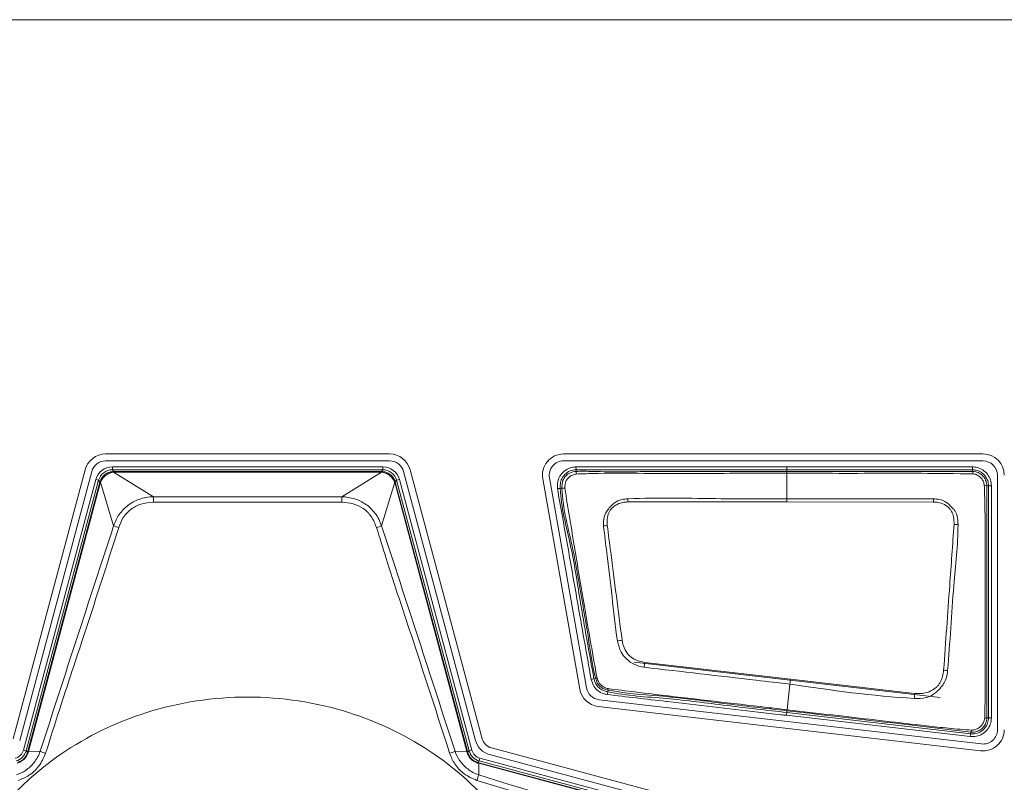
# Model space of a CAD drawing. Header units: millimetres. Extents: x 0 to 1118, y 0 to 864.
# Tile 35 of 235: x 367.35 to 375.97, y 197.4 to 204.07. Entities that reach past the tile are written whole.
import ezdxf

# ---------------------------------------------------------------- set-up
doc = ezdxf.new("R2010")
doc.units = ezdxf.units.MM

msp = doc.modelspace()

# ---------------------------------------------------------------- linework, layer by layer
at = {"color": 7, "linetype": 'Continuous', "lineweight": 15}
for p, q in [((352.0679, 204.0739), (380.6679, 204.0739)), ((370.5868, 200.2708), (368.099, 200.2708)), ((368.099, 200.2105), (370.5868, 200.2105)), ((375.7854, 200.2708), (372.1114, 200.2708)), ((372.1114, 200.2105), (375.7854, 200.2105)), ((367.9191, 200.1328), (367.288, 197.7774)), ((367.3462, 197.7618), (367.9773, 200.1171)), ((370.7085, 200.1171), (371.3396, 197.7618)), ((371.3978, 197.7774), (370.7667, 200.1328)), ((375.6928, 200.1175), (375.6929, 200.1175)), ((371.9279, 200.0522), (372.2524, 198.2119)), ((372.3118, 198.2223), (371.9873, 200.0627)), ((375.9114, 200.0845), (375.9114, 197.8566)), ((372.7303, 198.4478), (375.4096, 198.1376)), ((372.4145, 198.0592), (375.764, 197.6715)), ((375.7709, 197.7314), (372.4214, 198.1191)), ((374.2086, 196.9654), (371.4782, 197.697)), ((367.4151, 197.6582), (367.4177, 197.668)), ((371.4626, 197.6387), (374.193, 196.9071)), ((371.3591, 197.5699), (371.3688, 197.5673))]:
    msp.add_line(p, q, dxfattribs=at)
at = {"color": 9, "linetype": 'Continuous', "lineweight": 0}
for p, q in [((368.1579, 200.1577), (368.1579, 200.1328)), ((368.1579, 200.1577), (370.5279, 200.1577)), ((368.1579, 200.1328), (368.1699, 200.1172)), ((370.5279, 200.1328), (368.1579, 200.1328)), ((368.1686, 200.1122), (368.5175, 199.8963)), ((368.1699, 200.1172), (368.1699, 200.1122)), ((368.1699, 200.1172), (370.5159, 200.1172)), ((370.5159, 200.1122), (368.1699, 200.1122)), ((370.1683, 199.8963), (370.5172, 200.1122)), ((370.5159, 200.1172), (370.5279, 200.1328)), ((370.5159, 200.1172), (370.5159, 200.1122)), ((370.5279, 200.1577), (370.5279, 200.1328)), ((372.2187, 200.1576), (372.2205, 200.1327)), ((372.2205, 200.1327), (372.2216, 200.1175)), ((374.0679, 200.1328), (374.0679, 200.1577)), ((374.0679, 200.1577), (375.6928, 200.1577)), ((374.0679, 200.1174), (374.0679, 200.1328)), ((375.6928, 200.1328), (374.0679, 200.1328)), ((374.0679, 200.1174), (374.0679, 200.1014)), ((375.6928, 200.1328), (375.6928, 200.1577)), ((375.6928, 200.1175), (375.6928, 200.1328)), ((367.3782, 197.6774), (368.0131, 200.0466)), ((368.0372, 200.0401), (367.4024, 197.6709)), ((368.0131, 200.0466), (368.0372, 200.0401)), ((368.0491, 200.0246), (368.0372, 200.0401)), ((370.6486, 200.0401), (370.6367, 200.0246)), ((370.6727, 200.0466), (370.6486, 200.0401)), ((371.2834, 197.6709), (370.6486, 200.0401)), ((370.6727, 200.0466), (371.3075, 197.6774)), ((374.0679, 199.8789), (374.0679, 200.1014)), ((367.4177, 197.668), (368.0491, 200.0246)), ((368.054, 200.0233), (367.4226, 197.6666)), ((368.0491, 200.0246), (368.054, 200.0233)), ((368.1692, 199.6426), (368.0544, 200.0245)), ((370.6314, 200.0245), (370.5166, 199.6426)), ((370.6318, 200.0233), (370.6367, 200.0246)), ((371.2632, 197.6666), (370.6318, 200.0233)), ((370.6367, 200.0246), (371.2681, 197.668)), ((372.0565, 199.969), (372.0815, 199.9698)), ((372.0967, 199.9703), (372.0815, 199.9698)), ((375.8336, 199.9921), (375.8183, 199.9921)), ((375.8336, 197.9604), (375.8336, 199.9921)), ((375.8336, 199.9921), (375.8586, 199.9921)), ((375.8586, 199.9921), (375.8586, 197.9604)), ((368.5175, 199.8963), (370.1683, 199.8963)), ((374.0679, 199.8509), (374.0679, 199.8789)), ((375.352, 199.8498), (374.0679, 199.8509)), ((372.8216, 198.4462), (374.0981, 198.2986)), ((372.3526, 198.2959), (372.3768, 198.3024)), ((372.3768, 198.3024), (372.3916, 198.3064)), ((374.0688, 198.0312), (374.0933, 198.2556)), ((374.0981, 198.2986), (375.1857, 198.1737)), ((372.4922, 198.1642), (372.4974, 198.1886)), ((372.5006, 198.2037), (372.4974, 198.1886)), ((374.0632, 197.9822), (374.0661, 198.007)), ((375.6738, 197.7958), (374.0632, 197.9822)), ((374.0679, 198.0224), (374.0661, 198.007)), ((374.0661, 198.007), (375.6767, 197.8206)), ((374.0679, 198.0313), (374.0688, 198.0312)), ((374.0679, 198.0224), (374.0679, 198.0227)), ((374.0679, 198.0224), (374.0679, 198.0224)), ((375.8183, 197.9604), (375.8336, 197.9604)), ((375.8336, 197.9604), (375.8586, 197.9604)), ((375.6767, 197.8206), (375.6738, 197.7958)), ((375.6767, 197.8206), (375.6785, 197.8359)), ((367.3782, 197.6774), (367.4024, 197.6709)), ((367.4024, 197.6709), (367.4151, 197.6582)), ((367.4177, 197.668), (367.4226, 197.6666)), ((367.4226, 197.6666), (367.5257, 197.6673)), ((371.1601, 197.6673), (371.2632, 197.6666)), ((371.2632, 197.6666), (371.2681, 197.668)), ((371.2681, 197.668), (371.2707, 197.6582)), ((371.2707, 197.6582), (371.2834, 197.6709)), ((371.3075, 197.6774), (371.2834, 197.6709)), ((371.3718, 197.5825), (371.3591, 197.5699)), ((371.3675, 197.5624), (371.3688, 197.5673)), ((371.3675, 197.5624), (371.3681, 197.4612)), ((374.0992, 196.8304), (371.3675, 197.5624)), ((371.3688, 197.5673), (374.1005, 196.8353)), ((371.3782, 197.6067), (371.3718, 197.5825)), ((374.116, 196.8472), (371.3718, 197.5825)), ((371.3782, 197.6067), (374.1225, 196.8714))]:
    msp.add_line(p, q, dxfattribs=at)
at = {"color": 9, "linetype": 'Continuous', "lineweight": 0, "flags": 128}
for points in [[(374.0679, 200.1328), (374.0179, 200.1328), (373.8179, 200.1328), (373.0179, 200.1328), (372.8544, 200.1327), (372.2205, 200.1327)], [(374.0679, 199.8509), (373.9679, 199.8509), (373.5679, 199.8509), (373.1679, 199.851), (372.674, 199.8509)]]:
    msp.add_lwpolyline(points, dxfattribs=at)
at = {"color": 7, "linetype": 'Continuous', "lineweight": 15}
for centre, radius, start, end in [((368.099, 200.0845), 0.1863, 90, 165), ((368.099, 200.0845), 0.126, 90, 165), ((370.5868, 200.0845), 0.1863, 15, 90), ((370.5868, 200.0845), 0.126, 15, 90), ((372.1114, 200.0845), 0.1863, 90, 190), ((372.1114, 200.0845), 0.126, 90, 190), ((375.7854, 200.0845), 0.1863, 0, 90), ((375.7854, 200.0845), 0.126, 0, 90), ((372.4359, 198.2442), 0.126, 190, 263.39823), ((372.4359, 198.2442), 0.1863, 190, 263.39823), ((375.7854, 197.8566), 0.1863, 263.39823, 0), ((375.7854, 197.8566), 0.126, 263.39823, 0), ((371.5077, 197.8068), 0.174, 195, 255), ((371.5077, 197.8068), 0.1137, 195, 255)]:
    msp.add_arc(centre, radius, start, end, dxfattribs=at)
at = {"color": 9, "linetype": 'Continuous', "lineweight": 0}
for centre, radius, start, end in [((368.1536, 200.1122), 0.015, 359.86237, 19.50054), ((370.5322, 200.1122), 0.015, 160.49946, 180.13763), ((372.2916, 200.1034), 0.0714, 168.62354, 186.69081), ((375.6608, 200.0993), 0.0368, 356.22231, 29.63386), ((368.0582, 200.039), 0.015, 235.49946, 255.13763), ((370.6276, 200.039), 0.015, 284.86237, 304.50054), ((372.1219, 199.8385), 0.1342, 90.28164, 100.80796), ((375.7993, 199.9591), 0.038, 60.02566, 93.95286), ((365.9016, 199.8418), 2.6164, 0.13453, 1.19301), ((372.7842, 199.8418), 2.6164, 178.80699, 179.86547), ((365.1617, 199.5494), 7.5183, 2.29841, 2.51199), ((381.6726, 199.5475), 6.3278, 177.00854, 177.26148), ((368.3148, 199.9777), 0.3654, 246.51845, 253.93047), ((370.371, 199.9777), 0.3654, 286.06953, 293.48155), ((372.5329, 199.2768), 0.3702, 96.12268, 101.16873), ((375.5314, 199.308), 0.3455, 84.24224, 90.035), ((372.7276, 198.0742), 0.5762, 100.46158, 104.47945), ((377.4429, 197.7738), 4.6699, 171.72138, 172.25325), ((372.3854, 198.3721), 0.066, 275.42897, 286.14563), ((375.3574, 197.5642), 0.8182, 81.69992, 84.18326), ((372.5715, 198.1997), 0.071, 166.91143, 176.74313), ((380.8794, 197.5102), 6.8269, 173.36917, 173.73199), ((391.3509, 197.267), 16.1906, 176.78956, 176.94185), ((375.8021, 197.9923), 0.0358, 266.71983, 296.88187), ((375.6649, 197.8535), 0.0223, 307.56221, 355.84631), ((367.4191, 197.6528), 0.0068, 77.76913, 126.53293), ((367.6692, 197.9873), 0.3507, 245.85553, 254.14545), ((371.0166, 197.9873), 0.3507, 285.85455, 294.14447), ((371.2667, 197.6528), 0.0068, 53.46707, 102.23087), ((371.3536, 197.5658), 0.0068, 347.76913, 36.53293), ((371.8005, 197.2874), 0.466, 158.10233, 164.39632)]:
    msp.add_arc(centre, radius, start, end, dxfattribs=at)
for centre, major_axis, ratio, start_param, end_param in [((368.158, 200.0077), (-0.0913, 0.119), 0.999758, 5.628804, 6.937567), ((368.158, 200.0077), (-0.0761, 0.0992), 0.999661, 5.628804, 6.937567), ((368.172, 199.9894), (-0.0418, 0.1212), 0.972579, 5.959695, 5.976911), ((368.172, 200.0344), (-0.0258, 0.0738), 0.954922, 5.961416, 5.978632), ((370.5138, 199.9894), (0.0418, 0.1212), 0.972579, 0.306274, 0.32349), ((370.5138, 200.0344), (0.0258, 0.0738), 0.954922, 0.304553, 0.321769), ((370.5278, 200.0077), (0.0913, 0.119), 0.999758, 5.628804, 6.937567), ((370.5278, 200.0077), (0.0761, 0.0992), 0.999661, 5.628804, 6.937567), ((368.172, 199.9894), (0.1062, -0.0717), 0.972579, 3.447867, 3.465083), ((370.5138, 199.9894), (0.1062, 0.0717), 0.972579, 5.959695, 5.976911), ((368.1286, 200.0011), (0.0646, -0.044), 0.954922, 3.446146, 3.463362), ((370.5572, 200.0011), (0.0646, 0.044), 0.954922, 5.961416, 5.978632), ((367.2816, 197.7033), (0.0707, -0.0707), 0.999797, 5.759674, 6.806696), ((367.2816, 197.7033), (0.0884, -0.0884), 0.999878, 5.759674, 6.806696), ((371.4042, 197.7033), (0.0884, 0.0884), 0.999878, 2.618082, 3.665103), ((371.4042, 197.7033), (-0.0707, -0.0707), 0.999797, 5.759674, 6.806696)]:
    msp.add_ellipse(centre, major_axis=major_axis, ratio=ratio, start_param=start_param, end_param=end_param, dxfattribs=at)
for points, knots in [([(368.0497, 200.0267), (368.055, 200.0399), (368.0655, 200.0663), (368.0965, 200.096), (368.1319, 200.1138), (368.1567, 200.1162), (368.1677, 200.1172)], [0, 0, 0, 0, 0.267355, 0.531013, 0.792242, 1, 1, 1, 1]), ([(368.1686, 200.1122), (368.1686, 200.1122), (368.1585, 200.111), (368.1358, 200.1055), (368.1025, 200.0878), (368.0729, 200.0598), (368.0591, 200.0367), (368.0544, 200.0245), (368.0544, 200.0245)], [0, 0, 0, 0, 0.000099, 0.204967, 0.468567, 0.735063, 0.999901, 1, 1, 1, 1]), ([(370.6314, 200.0245), (370.6314, 200.0245), (370.627, 200.0357), (370.6142, 200.0579), (370.586, 200.0858), (370.5522, 200.1048), (370.5283, 200.1109), (370.5172, 200.1122), (370.5172, 200.1122)], [0, 0, 0, 0, 0.000099, 0.244073, 0.508658, 0.774293, 0.999901, 1, 1, 1, 1]), ([(370.5181, 200.1172), (370.5302, 200.116), (370.5562, 200.1133), (370.5921, 200.0939), (370.6215, 200.0642), (370.6313, 200.0389), (370.6361, 200.0267)], [0, 0, 0, 0, 0.228401, 0.491458, 0.753348, 1, 1, 1, 1]), ([(372.0565, 199.969), (372.0565, 199.9836), (372.0564, 200.0164), (372.0698, 200.0669), (372.1047, 200.114), (372.1516, 200.1465), (372.1932, 200.1557), (372.214, 200.1573), (372.2187, 200.1576)], [0, 0, 0, 0, 0.156991, 0.351979, 0.549313, 0.775672, 0.949589, 1, 1, 1, 1]), ([(372.2205, 200.1327), (372.2205, 200.1327), (372.2024, 200.1314), (372.1659, 200.126), (372.1224, 200.0955), (372.0927, 200.0557), (372.0813, 200.0119), (372.0814, 199.9831), (372.0815, 199.9698)], [0, 0, 0, 0, 0.000062, 0.226257, 0.448604, 0.641898, 0.834219, 1, 1, 1, 1]), ([(372.0967, 199.9703), (372.0967, 199.9703), (372.0963, 199.9835), (372.0967, 200.0102), (372.1074, 200.0508), (372.1339, 200.0847), (372.1724, 200.1116), (372.2044, 200.1162), (372.2216, 200.1175), (372.2216, 200.1175)], [0, 0, 0, 0, 0.000069, 0.181862, 0.36744, 0.566113, 0.762287, 0.999931, 1, 1, 1, 1]), ([(372.2187, 200.1576), (372.4306, 200.1577), (372.8544, 200.1578), (373.4709, 200.1577), (373.8753, 200.1577), (374.0679, 200.1577)], [0, 0, 0, 0, 0.343799, 0.687599, 1, 1, 1, 1]), ([(372.2216, 200.1175), (372.2216, 200.1175), (372.2694, 200.1209), (372.5023, 200.112), (372.9189, 200.1195), (373.4865, 200.1168), (373.8696, 200.1172), (374.0679, 200.1174)], [0, 0, 0, 0, 0.000008, 0.077922, 0.377558, 0.677759, 1, 1, 1, 1]), ([(374.0679, 200.1174), (374.2564, 200.1174), (374.5005, 200.1174), (374.8929, 200.1174), (375.246, 200.1174), (375.5436, 200.1175), (375.6928, 200.1175)], [0, 0, 0, 0, 0.3480759, 0.450575, 0.7244947, 1, 1, 1, 1]), ([(375.6928, 200.1577), (375.7057, 200.1569), (375.7371, 200.1547), (375.784, 200.1341), (375.8257, 200.0962), (375.8534, 200.0467), (375.8569, 200.0101), (375.8586, 199.9921)], [0, 0, 0, 0, 0.148542, 0.362996, 0.577594, 0.792489, 1, 1, 1, 1]), ([(375.8336, 199.9921), (375.8322, 200.0074), (375.8292, 200.0385), (375.8056, 200.0805), (375.7703, 200.1126), (375.7304, 200.1302), (375.7037, 200.132), (375.6928, 200.1328)], [0, 0, 0, 0, 0.207525, 0.422406, 0.636965, 0.851374, 1, 1, 1, 1]), ([(372.2207, 200.0951), (372.2062, 200.0916), (372.1815, 200.0857), (372.1526, 200.0635), (372.1332, 200.0386), (372.123, 200.0069), (372.1218, 199.9847), (372.1212, 199.9726)], [0, 0, 0, 0, 0.254503, 0.434183, 0.616241, 0.792354, 1, 1, 1, 1]), ([(374.0679, 200.1014), (374.0346, 200.1014), (373.8679, 200.1014), (373.4346, 200.1017), (372.9003, 200.0997), (372.4511, 200.1039), (372.2688, 200.0969), (372.2207, 200.0951)], [0, 0, 0, 0, 0.054134, 0.270669, 0.70374, 0.921922, 1, 1, 1, 1]), ([(375.6975, 200.0969), (375.5467, 200.0988), (375.2476, 200.1027), (374.8, 200.1011), (374.4076, 200.1015), (374.1636, 200.1014), (374.0679, 200.1014)], [0, 0, 0, 0, 0.277616, 0.55073, 0.823865, 1, 1, 1, 1]), ([(375.7967, 199.9971), (375.7946, 200.0075), (375.7903, 200.0286), (375.7728, 200.0567), (375.7485, 200.079), (375.7223, 200.093), (375.7045, 200.0958), (375.6975, 200.0969)], [0, 0, 0, 0, 0.209213, 0.424915, 0.643298, 0.861018, 1, 1, 1, 1]), ([(372.3526, 198.2959), (372.3118, 198.5263), (372.2422, 198.9194), (372.1447, 199.4773), (372.086, 199.8045), (372.0565, 199.969)], [0, 0, 0, 0, 0.413035, 0.70499, 1, 1, 1, 1]), ([(372.0815, 199.9698), (372.0815, 199.9698), (372.0869, 199.8039), (372.1805, 199.4816), (372.2627, 198.924), (372.3346, 198.5319), (372.3768, 198.3024)], [0, 0, 0, 0, 0.0000089, 0.2939523, 0.5868623, 1, 1, 1, 1]), ([(372.3916, 198.3064), (372.3916, 198.3064), (372.3545, 198.4451), (372.3334, 198.6465), (372.2638, 199.0213), (372.2058, 199.4364), (372.1028, 199.7884), (372.0967, 199.9703), (372.0967, 199.9703)], [0, 0, 0, 0, 0.000009, 0.254881, 0.357627, 0.676791, 0.999991, 1, 1, 1, 1]), ([(372.1212, 199.9726), (372.136, 199.8832), (372.1656, 199.7043), (372.2236, 199.3478), (372.3012, 198.8823), (372.3683, 198.507), (372.4037, 198.3087)], [0, 0, 0, 0, 0.161169, 0.322293, 0.641919, 1, 1, 1, 1]), ([(368.1692, 199.6426), (368.1692, 199.6426), (368.1808, 199.6768), (368.2134, 199.7436), (368.2907, 199.8256), (368.3956, 199.8812), (368.4753, 199.8949), (368.5175, 199.8963), (368.5175, 199.8963)], [0, 0, 0, 0, 0.000033, 0.237572, 0.481211, 0.723864, 0.999967, 1, 1, 1, 1]), ([(370.1683, 199.8963), (370.1683, 199.8963), (370.2064, 199.895), (370.2812, 199.8832), (370.383, 199.8341), (370.4669, 199.7528), (370.5032, 199.6819), (370.5166, 199.6426), (370.5166, 199.6426)], [0, 0, 0, 0, 0.0000326, 0.249575, 0.4875619, 0.7267504, 0.9999674, 1, 1, 1, 1]), ([(372.4612, 199.64), (372.461, 199.6669), (372.4607, 199.7156), (372.4918, 199.7754), (372.524, 199.8148), (372.5636, 199.8497), (372.6131, 199.8742), (372.6549, 199.8775), (372.6728, 199.8789)], [0, 0, 0, 0, 0.223004, 0.40339, 0.550618, 0.649795, 0.85012, 1, 1, 1, 1]), ([(372.6728, 199.8789), (372.673, 199.8789), (372.9457, 199.8908), (373.411, 199.8755), (373.8758, 199.8779), (374.0679, 199.8789)], [0, 0, 0, 0, 0.000392, 0.586904, 1, 1, 1, 1]), ([(374.0679, 199.8789), (374.1536, 199.879), (374.5821, 199.8793), (375.0106, 199.8784), (375.3534, 199.8777)], [0, 0, 0, 0, 0.199885, 1, 1, 1, 1]), ([(375.3534, 199.8777), (375.3536, 199.8777), (375.3669, 199.877), (375.3978, 199.8747), (375.4343, 199.8655), (375.4753, 199.8409), (375.5037, 199.8128), (375.5386, 199.7758), (375.5524, 199.7486), (375.5646, 199.7052), (375.5654, 199.677), (375.5661, 199.6517)], [0, 0, 0, 0, 0.001913, 0.114338, 0.267549, 0.319965, 0.527056, 0.610724, 0.758058, 0.782667, 1, 1, 1, 1]), ([(368.518, 199.848), (368.4802, 199.845), (368.4097, 199.8394), (368.3169, 199.7901), (368.2487, 199.7176), (368.2253, 199.6569), (368.2137, 199.6267)], [0, 0, 0, 0, 0.278939, 0.519553, 0.760958, 1, 1, 1, 1]), ([(370.1678, 199.848), (370.1344, 199.8481), (369.9678, 199.8488), (369.4179, 199.8505), (368.9013, 199.8491), (368.518, 199.848)], [0, 0, 0, 0, 0.060615, 0.303076, 1, 1, 1, 1]), ([(370.4721, 199.6267), (370.4583, 199.6613), (370.4327, 199.7259), (370.3583, 199.7976), (370.2682, 199.8407), (370.202, 199.8455), (370.1678, 199.848)], [0, 0, 0, 0, 0.274544, 0.5112847, 0.7475932, 1, 1, 1, 1]), ([(372.674, 199.8509), (372.6579, 199.8499), (372.6206, 199.8475), (372.5758, 199.8283), (372.5372, 199.8017), (372.5092, 199.7663), (372.4907, 199.7108), (372.4924, 199.6684), (372.4934, 199.6449)], [0, 0, 0, 0, 0.152632, 0.353534, 0.453266, 0.597218, 0.776209, 1, 1, 1, 1]), ([(375.5312, 199.6535), (375.5311, 199.6764), (375.5308, 199.7158), (375.5152, 199.7619), (375.4883, 199.7989), (375.4506, 199.8331), (375.3971, 199.8474), (375.3645, 199.8492), (375.352, 199.8498)], [0, 0, 0, 0, 0.226459, 0.389111, 0.469736, 0.677982, 0.876922, 1, 1, 1, 1]), ([(367.5257, 197.6673), (367.6326, 197.9967), (367.8465, 198.6555), (368.0617, 199.3136), (368.1692, 199.6426)], [0, 0, 0, 0, 0.499979, 1, 1, 1, 1]), ([(368.2137, 199.6267), (368.1077, 199.2961), (367.9376, 198.7658), (367.7185, 198.11), (367.6143, 197.7798), (367.5734, 197.6499)], [0, 0, 0, 0, 0.501063, 0.803813, 1, 1, 1, 1]), ([(371.1124, 197.6499), (371.0066, 197.9792), (370.8226, 198.5517), (370.602, 199.2063), (370.4993, 199.5387), (370.4721, 199.6267)], [0, 0, 0, 0, 0.49889, 0.867446, 1, 1, 1, 1]), ([(370.5166, 199.6426), (370.6241, 199.3136), (370.8393, 198.6555), (371.0532, 197.9967), (371.1601, 197.6673)], [0, 0, 0, 0, 0.5000275, 1, 1, 1, 1]), ([(372.5835, 198.6321), (372.5834, 198.6326), (372.5596, 198.7612), (372.5393, 199.0211), (372.4947, 199.3559), (372.4704, 199.562), (372.4612, 199.64)], [0, 0, 0, 0, 0.001469, 0.385805, 0.767703, 1, 1, 1, 1]), ([(372.4934, 199.6449), (372.5035, 199.5673), (372.5303, 199.3617), (372.5733, 199.0271), (372.6064, 198.7697), (372.623, 198.6408)], [0, 0, 0, 0, 0.232386, 0.615425, 1, 1, 1, 1]), ([(375.4403, 198.3782), (375.4492, 198.502), (375.4669, 198.7497), (375.4975, 199.175), (375.5187, 199.4759), (375.5312, 199.6535)], [0, 0, 0, 0, 0.290819, 0.581537, 1, 1, 1, 1]), ([(375.5661, 199.6517), (375.5661, 199.6514), (375.567, 199.4728), (375.5292, 199.1718), (375.5035, 198.7458), (375.4849, 198.4979), (375.4755, 198.3738)], [0, 0, 0, 0, 0.0007596, 0.4189961, 0.7090737, 1, 1, 1, 1]), ([(372.8156, 198.4033), (372.8154, 198.4033), (372.7854, 198.4077), (372.7297, 198.4227), (372.6618, 198.4717), (372.6058, 198.5397), (372.5915, 198.599), (372.5835, 198.6321)], [0, 0, 0, 0, 0.001708, 0.259964, 0.483259, 0.711212, 1, 1, 1, 1]), ([(372.623, 198.6408), (372.6297, 198.6114), (372.6415, 198.5603), (372.6861, 198.4989), (372.7478, 198.4614), (372.7955, 198.4516), (372.8216, 198.4462)], [0, 0, 0, 0, 0.298081, 0.517996, 0.735793, 1, 1, 1, 1]), ([(374.0933, 198.2556), (373.9952, 198.2669), (373.5693, 198.3162), (373.1434, 198.3654), (372.8156, 198.4033)], [0, 0, 0, 0, 0.230284, 1, 1, 1, 1]), ([(372.3768, 198.3024), (372.3768, 198.3024), (372.3816, 198.2842), (372.3929, 198.2516), (372.4268, 198.2152), (372.4629, 198.1964), (372.4874, 198.1909), (372.4974, 198.1886)], [0, 0, 0, 0, 0.000085, 0.320256, 0.573919, 0.826496, 1, 1, 1, 1]), ([(372.5006, 198.2037), (372.5006, 198.2037), (372.4883, 198.2063), (372.4636, 198.2121), (372.4313, 198.2323), (372.4044, 198.2639), (372.3957, 198.2912), (372.3916, 198.3064), (372.3916, 198.3064)], [0, 0, 0, 0, 0.000094, 0.235606, 0.472383, 0.703877, 0.999906, 1, 1, 1, 1]), ([(372.4037, 198.3087), (372.4087, 198.2945), (372.4171, 198.2706), (372.4412, 198.2439), (372.4685, 198.225), (372.4905, 198.219), (372.5023, 198.2158)], [0, 0, 0, 0, 0.312993, 0.525768, 0.743338, 1, 1, 1, 1]), ([(375.4755, 198.3738), (375.4755, 198.3736), (375.4733, 198.3534), (375.4674, 198.3112), (375.4443, 198.2623), (375.4171, 198.2278), (375.3928, 198.2011), (375.3565, 198.1684), (375.3185, 198.147), (375.2578, 198.1293), (375.2181, 198.1301), (375.1834, 198.1307)], [0, 0, 0, 0, 0.001259, 0.143959, 0.299696, 0.377139, 0.45519, 0.553862, 0.722719, 0.757762, 1, 1, 1, 1]), ([(375.1857, 198.1737), (375.2168, 198.1726), (375.2724, 198.1707), (375.3357, 198.1977), (375.373, 198.2243), (375.3944, 198.2467), (375.4155, 198.278), (375.434, 198.322), (375.4382, 198.3595), (375.4403, 198.3782)], [0, 0, 0, 0, 0.248655, 0.445661, 0.542881, 0.619011, 0.695163, 0.848449, 1, 1, 1, 1]), ([(372.4922, 198.1642), (372.4813, 198.1667), (372.4531, 198.1731), (372.4112, 198.1952), (372.3712, 198.2376), (372.3592, 198.2753), (372.3526, 198.2959)], [0, 0, 0, 0, 0.164092, 0.424713, 0.685169, 1, 1, 1, 1]), ([(372.5023, 198.2158), (372.6579, 198.1965), (372.9669, 198.1583), (373.4298, 198.1055), (373.7961, 198.0628), (374.0088, 198.0381), (374.0679, 198.0313)], [0, 0, 0, 0, 0.298328, 0.592531, 0.886701, 1, 1, 1, 1]), ([(375.1834, 198.1307), (375.183, 198.1307), (374.8177, 198.1498), (374.4553, 198.2027), (374.0933, 198.2556)], [0, 0, 0, 0, 0.00107, 1, 1, 1, 1]), ([(372.0679, 195.642), (372.0591, 195.7933), (372.0399, 196.1237), (371.865, 196.6432), (371.5254, 197.1891), (370.973, 197.6918), (370.2208, 198.0543), (369.3429, 198.1874), (368.465, 198.0543), (367.7126, 197.6918), (367.161, 197.1891), (366.8191, 196.6432), (366.6507, 196.1237), (366.6029, 195.642), (366.6507, 195.1604), (366.8191, 194.6408), (367.161, 194.0949), (367.7126, 193.5923), (368.465, 193.2298), (369.3429, 193.0967), (370.2208, 193.2298), (370.973, 193.5923), (371.5254, 194.0949), (371.865, 194.6408), (372.0399, 195.1604), (372.0591, 195.4908), (372.0679, 195.642)], [0, 0, 0, 0, 0.027672, 0.060454, 0.099202, 0.144378, 0.19539, 0.25, 0.30461, 0.355622, 0.400798, 0.439546, 0.472328, 0.5, 0.527672, 0.560454, 0.599202, 0.644378, 0.69539, 0.75, 0.80461, 0.855622, 0.900798, 0.939546, 0.972328, 1, 1, 1, 1]), ([(374.0632, 197.9822), (374.0467, 197.9841), (373.9639, 197.9937), (373.6162, 198.034), (373.2812, 198.0724), (372.8404, 198.1239), (372.6644, 198.1443), (372.4922, 198.1642)], [0, 0, 0, 0, 0.031615, 0.158073, 0.663905, 0.67123, 1, 1, 1, 1]), ([(372.4974, 198.1886), (372.4974, 198.1886), (372.6661, 198.1526), (373.0172, 198.1362), (373.5385, 198.0661), (373.8902, 198.0267), (374.0661, 198.007)], [0, 0, 0, 0, 0.000009, 0.327782, 0.663882, 1, 1, 1, 1]), ([(374.0679, 198.0224), (373.8809, 198.0432), (373.507, 198.0849), (372.9864, 198.1561), (372.6471, 198.1725), (372.5006, 198.2037), (372.5006, 198.2037)], [0, 0, 0, 0, 0.357597, 0.715194, 0.99999, 1, 1, 1, 1]), ([(374.0679, 198.0313), (374.0679, 198.0288), (374.0679, 198.0246), (374.0679, 198.0233), (374.0679, 198.0227)], [0, 0, 0, 0, 0.604654, 1, 1, 1, 1]), ([(375.6785, 197.8359), (375.6785, 197.8359), (375.6137, 197.8436), (375.4814, 197.8586), (375.0928, 197.904), (374.6209, 197.9583), (374.2148, 198.0053), (374.0679, 198.0224)], [0, 0, 0, 0, 0.000008, 0.122721, 0.243421, 0.72623, 1, 1, 1, 1]), ([(374.0688, 198.0312), (374.1019, 198.0273), (374.2675, 198.0081), (374.6739, 197.961), (375.1119, 197.9104), (375.4856, 197.868), (375.6189, 197.8574), (375.6871, 197.8519)], [0, 0, 0, 0, 0.0614112, 0.3070562, 0.7537009, 0.8737981, 1, 1, 1, 1]), ([(375.8586, 197.9604), (375.8567, 197.9412), (375.8528, 197.9033), (375.8234, 197.8535), (375.781, 197.8165), (375.7287, 197.7947), (375.6919, 197.7954), (375.6738, 197.7958)], [0, 0, 0, 0, 0.206408, 0.406181, 0.606089, 0.806512, 1, 1, 1, 1]), ([(375.6767, 197.8206), (375.6767, 197.8206), (375.6919, 197.8189), (375.7235, 197.8204), (375.7677, 197.838), (375.8037, 197.8697), (375.8287, 197.9119), (375.832, 197.9441), (375.8336, 197.9604)], [0, 0, 0, 0, 0.000069, 0.193541, 0.393933, 0.593787, 0.793541, 1, 1, 1, 1]), ([(375.8183, 197.9604), (375.8183, 197.9604), (375.8183, 197.9453), (375.813, 197.9161), (375.791, 197.8786), (375.7591, 197.8511), (375.72, 197.8356), (375.692, 197.8343), (375.6785, 197.8359), (375.6785, 197.8359)], [0, 0, 0, 0, 0.000071, 0.215697, 0.411493, 0.608659, 0.804789, 0.999929, 1, 1, 1, 1]), ([(375.6871, 197.8519), (375.6978, 197.8531), (375.7193, 197.8556), (375.7488, 197.8704), (375.7733, 197.8922), (375.7922, 197.9214), (375.7973, 197.9443), (375.8001, 197.9566)], [0, 0, 0, 0, 0.191842, 0.387343, 0.580434, 0.776139, 1, 1, 1, 1]), ([(367.3177, 197.4612), (367.3177, 197.4612), (367.3459, 197.4702), (367.4036, 197.4987), (367.4787, 197.5682), (367.514, 197.6319), (367.5257, 197.6673), (367.5257, 197.6673)], [0, 0, 0, 0, 0.00005, 0.294628, 0.628272, 0.99995, 1, 1, 1, 1]), ([(367.4206, 197.6594), (367.4197, 197.6564), (367.415, 197.64), (367.3996, 197.6113), (367.3673, 197.5797), (367.3393, 197.5694), (367.3255, 197.5644)], [0, 0, 0, 0, 0.066348, 0.367276, 0.687028, 1, 1, 1, 1]), ([(367.3267, 197.5699), (367.3396, 197.5746), (367.3654, 197.5841), (367.3956, 197.6135), (367.4098, 197.6401), (367.4143, 197.6554), (367.4151, 197.6582)], [0, 0, 0, 0, 0.315839, 0.630493, 0.931818, 1, 1, 1, 1]), ([(367.5734, 197.6499), (367.5557, 197.6102), (367.5224, 197.5349), (367.4339, 197.4534), (367.3661, 197.4258), (367.3341, 197.4127)], [0, 0, 0, 0, 0.371944, 0.704128, 1, 1, 1, 1]), ([(367.4226, 197.6666), (367.4226, 197.6666), (367.4219, 197.6642), (367.4212, 197.6618), (367.4206, 197.6594)], [0, 0, 0, 0, 0.001998, 1, 1, 1, 1]), ([(371.3517, 197.4127), (371.3123, 197.4297), (371.2369, 197.4622), (371.1544, 197.5498), (371.1259, 197.6179), (371.1124, 197.6499)], [0, 0, 0, 0, 0.36574, 0.701782, 1, 1, 1, 1]), ([(371.1601, 197.6673), (371.1601, 197.6673), (371.1694, 197.6389), (371.1988, 197.581), (371.2692, 197.5067), (371.3332, 197.4723), (371.3681, 197.4612), (371.3681, 197.4612)], [0, 0, 0, 0, 0.00005, 0.297674, 0.635276, 0.99995, 1, 1, 1, 1]), ([(371.2652, 197.6594), (371.2646, 197.6618), (371.2639, 197.6642), (371.2632, 197.6666), (371.2632, 197.6666)], [0, 0, 0, 0, 0.998002, 1, 1, 1, 1]), ([(371.3603, 197.5644), (371.3573, 197.5652), (371.3409, 197.5699), (371.3121, 197.5853), (371.2805, 197.6177), (371.2703, 197.6456), (371.2652, 197.6594)], [0, 0, 0, 0, 0.066348, 0.367276, 0.687028, 1, 1, 1, 1]), ([(371.2707, 197.6582), (371.2755, 197.6453), (371.285, 197.6195), (371.3144, 197.5894), (371.341, 197.5751), (371.3563, 197.5707), (371.3591, 197.5699)], [0, 0, 0, 0, 0.3158393, 0.6304932, 0.9318181, 1, 1, 1, 1]), ([(371.3675, 197.5624), (371.3675, 197.5624), (371.3651, 197.5631), (371.3627, 197.5637), (371.3603, 197.5644)], [0, 0, 0, 0, 0.001998, 1, 1, 1, 1]), ([(371.3681, 197.4612), (371.7603, 197.3382), (372.5449, 197.0923), (373.3265, 196.8408), (373.7174, 196.715)], [0, 0, 0, 0, 0.499906, 1, 1, 1, 1]), ([(373.7018, 196.6705), (373.3095, 196.7944), (372.6811, 196.9929), (371.9004, 197.2458), (371.5073, 197.3654), (371.3517, 197.4127)], [0, 0, 0, 0, 0.5009505, 0.8023596, 1, 1, 1, 1])]:
    msp.add_open_spline(points, degree=3, knots=knots, dxfattribs=at)
at = {"color": 7, "linetype": 'Continuous', "lineweight": 15}
for points, knots in [([(375.6929, 200.1175), (375.6929, 200.1175), (375.7026, 200.1175), (375.7264, 200.1148), (375.7618, 200.0998), (375.7932, 200.0711), (375.8143, 200.0338), (375.817, 200.006), (375.8183, 199.9921)], [0, 0, 0, 0, 0.000076, 0.148616, 0.362288, 0.576347, 0.788356, 1, 1, 1, 1]), ([(375.8001, 197.9566), (375.801, 197.992), (375.8029, 198.0616), (375.8031, 198.1999), (375.804, 198.4397), (375.8041, 198.7603), (375.8032, 199.2428), (375.8072, 199.6479), (375.7985, 199.9376), (375.7967, 199.9971)], [0, 0, 0, 0, 0.052067, 0.10243, 0.203216, 0.404615, 0.573842, 0.912598, 1, 1, 1, 1]), ([(375.8183, 199.9921), (375.8183, 199.9341), (375.8183, 199.6459), (375.8182, 199.2426), (375.8182, 198.7603), (375.8183, 198.4398), (375.8182, 198.2), (375.8183, 198.0632), (375.8182, 197.9945), (375.8183, 197.9604), (375.8183, 197.9604)], [0, 0, 0, 0, 0.085615, 0.425541, 0.595492, 0.797743, 0.89887, 0.949435, 0.999993, 1, 1, 1, 1])]:
    msp.add_open_spline(points, degree=3, knots=knots, dxfattribs=at)

doc.saveas('drawing.dxf')
